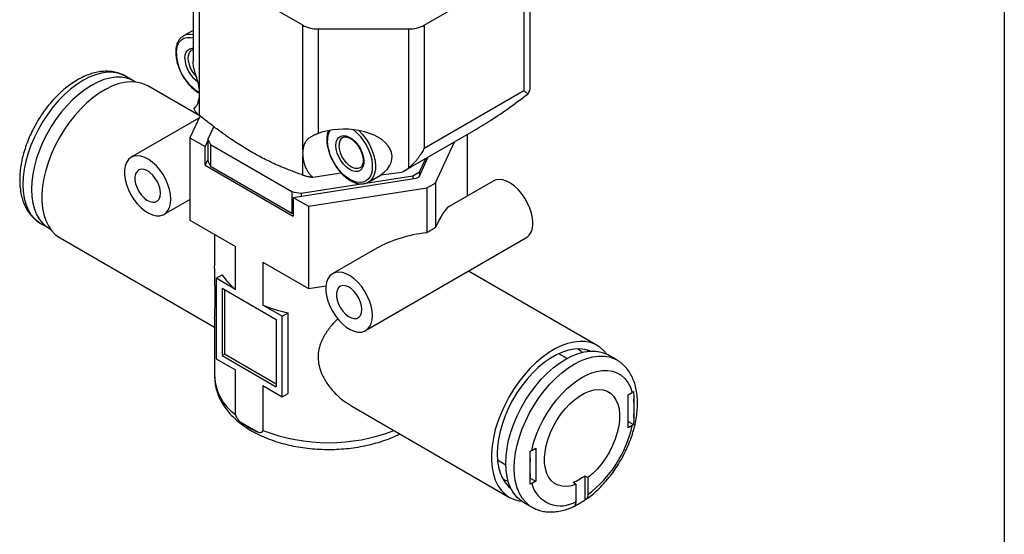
# Model space of a CAD drawing. Header units: millimetres. Extents: x 13 to 546, y 13 to 419.
# Tile 18 of 20: x 456 to 546, y 306 to 353. Entities that reach past the tile are written whole.
import ezdxf

# ---------------------------------------------------------------- set-up
doc = ezdxf.new("R2010")
doc.units = ezdxf.units.MM
doc.header["$LTSCALE"] = 2
doc.linetypes.add('SLD-Solid', pattern=[0])
doc.layers.add('TEXT', color=140, linetype='SLD-Solid', lineweight=25)

msp = doc.modelspace()

# ---------------------------------------------------------------- linework, layer by layer
for p, q in [((502.847, 346.424), (502.847, 368.327)), ((502.262, 366.356), (502.262, 346.154)), ((472.068, 358.383), (472.068, 348.842)), ((482.089, 352.12), (472.654, 357.567)), ((472.654, 346.188), (472.654, 357.567)), ((493.16, 352.12), (498.16, 355.007)), ((472.068, 351.645), (471.19, 351.138)), ((482.089, 340.742), (482.089, 352.12)), ((483.503, 351.782), (491.746, 351.782)), ((483.503, 351.782), (483.503, 342.241)), ((491.746, 351.782), (491.746, 339.107)), ((493.16, 352.12), (493.16, 340.899)), ((466.68, 347.018), (465.902, 347.467)), ((472.617, 343.879), (467.936, 346.581)), ((493.16, 340.899), (502.262, 346.154)), ((472.654, 343.894), (472.654, 345.592)), ((472.285, 344.642), (472.133, 344.529)), ((472.609, 343.635), (466.432, 340.069)), ((472.71, 343.851), (471.785, 341.86)), ((473.959, 342.883), (473.421, 341.726)), ((491.331, 338.829), (497.498, 342.389)), ((471.785, 341.86), (471.785, 334.348)), ((471.785, 341.86), (473.173, 341.058)), ((473.421, 341.593), (473.173, 341.058)), ((473.421, 341.726), (473.421, 339.766)), ((494.207, 337.751), (495.943, 341.491)), ((497.1, 342.159), (497.1, 336.546)), ((473.173, 339.344), (473.173, 341.058)), ((473.651, 341.232), (481.092, 336.936)), ((473.651, 341.232), (473.651, 339.272)), ((473.421, 339.878), (473.173, 339.344)), ((482.089, 338.447), (482.089, 340.145)), ((492.703, 338.302), (493.539, 340.103)), ((492.74, 338.738), (493.313, 339.973)), ((473.173, 339.344), (481.216, 334.701)), ((473.651, 339.272), (481.092, 334.976)), ((487.328, 339.107), (487.306, 339.095)), ((492.74, 338.738), (492.74, 338.381)), ((481.216, 336.416), (492.443, 338.152)), ((482.997, 338.258), (485.576, 338.651)), ((487.846, 337.716), (492.114, 338.376)), ((488.078, 337.808), (489.245, 338.482)), ((492.114, 338.376), (492.114, 338.101)), ((499.454, 337.905), (495.428, 335.581)), ((481.092, 336.936), (481.092, 334.976)), ((481.948, 336.804), (487.421, 337.65)), ((482.604, 335.614), (493.399, 337.284)), ((493.399, 337.284), (493.399, 333.194)), ((494.207, 337.751), (494.207, 333.66)), ((469.431, 334.872), (471.785, 336.231)), ((481.216, 336.416), (482.604, 335.614)), ((481.216, 336.416), (481.216, 334.701)), ((481.948, 336.804), (481.948, 336.529)), ((482.604, 335.614), (482.604, 328.102)), ((471.785, 334.348), (475.95, 331.943)), ((458.153, 334.043), (458.93, 333.594)), ((459.937, 332.725), (474.043, 324.582)), ((474.043, 333.045), (474.043, 330.363)), ((487.816, 324.259), (502.453, 332.709)), ((475.95, 328.024), (475.95, 331.943)), ((488.842, 331.779), (484.817, 329.455)), ((478.439, 330.506), (482.604, 328.102)), ((478.439, 330.506), (478.439, 326.587)), ((474.19, 329.04), (474.726, 329.35)), ((474.19, 329.04), (474.19, 321.691)), ((475.95, 328.024), (474.19, 329.04)), ((508.948, 322.906), (497.21, 329.682)), ((474.72, 328.122), (479.67, 325.264)), ((474.72, 328.122), (474.72, 321.998)), ((474.932, 327.999), (474.932, 322.12)), ((482.604, 328.102), (484.209, 328.35)), ((480.2, 325.571), (478.439, 326.587)), ((474.043, 325.268), (474.043, 320.058)), ((479.67, 325.264), (479.67, 319.14)), ((480.2, 325.571), (480.736, 325.88)), ((480.2, 318.222), (480.2, 325.571)), ((480.736, 318.531), (480.736, 325.88)), ((474.19, 321.691), (475.95, 320.675)), ((474.932, 322.12), (474.72, 321.998)), ((474.72, 321.998), (479.67, 319.14)), ((479.67, 319.385), (474.932, 322.12)), ((506.201, 321.721), (505.446, 322.156)), ((508.149, 322.378), (508.044, 322.483)), ((510.733, 321.587), (509.955, 322.036)), ((475.95, 316.592), (475.95, 320.675)), ((478.439, 319.238), (480.2, 318.222)), ((478.439, 319.238), (478.439, 315.155)), ((480.2, 318.222), (480.736, 318.531)), ((511.786, 318.414), (512.155, 318.627)), ((511.786, 315.393), (511.786, 318.414)), ((486.612, 317.326), (500.949, 309.049)), ((512.281, 318.036), (512.281, 316.344)), ((476.382, 315.935), (478.007, 314.997)), ((511.786, 315.965), (512.271, 315.685)), ((512.155, 315.606), (511.786, 315.393)), ((502.975, 313.328), (503.344, 313.54)), ((503.344, 313.54), (503.344, 310.519)), ((499.846, 312.457), (500.601, 312.021)), ((502.849, 310.898), (502.849, 312.59)), ((507.812, 311.024), (508.095, 310.86)), ((507.812, 311.024), (507.812, 308.802)), ((500.863, 310.043), (501.006, 310.005)), ((502.847, 310.806), (503.344, 310.519)), ((503.344, 310.519), (502.975, 310.306)), ((507.035, 310.248), (506.752, 310.411)), ((507.035, 308.683), (507.035, 310.248)), ((508.095, 310.86), (508.095, 309.296)), ((502.205, 308.612), (502.983, 308.163))]:
    msp.add_line(p, q)
at = {"flags": 128}
for points in [[(470.548, 349.555), (470.577, 349.938), (470.665, 350.276), (470.808, 350.56), (471.003, 350.78), (471.244, 350.931), (471.523, 351.008), (471.834, 351.01), (472.068, 350.965)], [(471.121, 351.094), (471.134, 351.103), (471.19, 351.138)], [(471.326, 349.106), (471.355, 349.405), (471.443, 349.655), (471.585, 349.846), (471.775, 349.967), (472.002, 350.014), (472.068, 350.014)], [(465.902, 347.467), (465.694, 347.575), (465.248, 347.734), (464.767, 347.817), (464.256, 347.823), (463.721, 347.751), (463.167, 347.603), (462.6, 347.379), (462.027, 347.083), (461.454, 346.718), (460.888, 346.287), (460.334, 345.796), (459.798, 345.25), (459.287, 344.654), (458.806, 344.015), (458.36, 343.341), (457.955, 342.639), (457.594, 341.915), (457.281, 341.18), (457.021, 340.439), (456.815, 339.702), (456.667, 338.976), (456.577, 338.27), (456.547, 337.592), (456.577, 336.947), (456.667, 336.345), (456.815, 335.791), (457.021, 335.291), (457.281, 334.851), (457.594, 334.476), (457.955, 334.17), (458.153, 334.043)], [(466.808, 346.939), (466.472, 347.126), (466.026, 347.285), (465.545, 347.368), (465.034, 347.374), (464.499, 347.302), (463.944, 347.154), (463.378, 346.93), (462.805, 346.634), (462.232, 346.269), (461.666, 345.838), (461.112, 345.347), (460.576, 344.801), (460.065, 344.205), (459.584, 343.566), (459.138, 342.892), (458.733, 342.19), (458.372, 341.466), (458.059, 340.731), (457.799, 339.99), (457.593, 339.253), (457.445, 338.527), (457.355, 337.821), (457.325, 337.143), (457.355, 336.498), (457.445, 335.896), (457.593, 335.342), (457.799, 334.842), (458.059, 334.402), (458.372, 334.027), (458.733, 333.721), (459.063, 333.523)], [(467.936, 346.581), (467.779, 346.665), (467.332, 346.838), (466.849, 346.934), (466.334, 346.954), (465.795, 346.896), (465.236, 346.761), (464.663, 346.551), (464.082, 346.267), (463.5, 345.914), (462.922, 345.494), (462.355, 345.012), (461.805, 344.474), (461.278, 343.884), (460.779, 343.25), (460.313, 342.577), (459.885, 341.874), (459.501, 341.146), (459.163, 340.403), (458.876, 339.653), (458.643, 338.902), (458.466, 338.159), (458.347, 337.432), (458.287, 336.728), (458.287, 336.055), (458.347, 335.421), (458.466, 334.832), (458.643, 334.293), (458.876, 333.811), (459.163, 333.392), (459.501, 333.038), (459.885, 332.755), (459.937, 332.725)], [(486.671, 342.592), (486.988, 342.329), (487.31, 341.993), (487.606, 341.611), (487.868, 341.195), (488.086, 340.757), (488.256, 340.308), (488.372, 339.862), (488.43, 339.433), (488.43, 339.031), (488.372, 338.669), (488.256, 338.357), (488.086, 338.105), (487.868, 337.918), (487.606, 337.804), (487.31, 337.764), (486.988, 337.801), (486.648, 337.912), (486.3, 338.096), (485.955, 338.346), (485.623, 338.656), (485.312, 339.016), (485.032, 339.416), (484.792, 339.845), (484.597, 340.29), (484.454, 340.739), (484.366, 341.178), (484.336, 341.595), (484.336, 341.595)], [(487.2, 342.515), (487.544, 342.15), (487.859, 341.737), (488.135, 341.289), (488.364, 340.817), (488.541, 340.336), (488.659, 339.86), (488.716, 339.401), (488.709, 338.975), (488.639, 338.592), (488.509, 338.264), (488.321, 338.001), (488.136, 337.844)], [(485.114, 341.146), (485.144, 341.445), (485.232, 341.695), (485.374, 341.886), (485.563, 342.007), (485.791, 342.054), (486.047, 342.024), (486.318, 341.919), (486.593, 341.743), (486.858, 341.505), (487.101, 341.216), (487.311, 340.889), (487.478, 340.54), (487.593, 340.184), (487.652, 339.84), (487.652, 339.522), (487.593, 339.246), (487.478, 339.024), (487.311, 338.867), (487.101, 338.783), (486.858, 338.774), (486.593, 338.842), (486.318, 338.984), (486.047, 339.192), (485.791, 339.457), (485.563, 339.767), (485.374, 340.107), (485.232, 340.461), (485.144, 340.813), (485.114, 341.146)], [(487.306, 339.095), (487.305, 339.095), (487.094, 339.035), (486.853, 339.054), (486.594, 339.151), (486.332, 339.32), (486.08, 339.552), (485.853, 339.835), (485.662, 340.154), (485.517, 340.49), (485.428, 340.827), (485.397, 341.146)], [(470.053, 336.246), (470.022, 336.678), (469.932, 337.132), (469.784, 337.596), (469.582, 338.057), (469.333, 338.5), (469.044, 338.914), (468.723, 339.287), (468.379, 339.607), (468.022, 339.866), (467.662, 340.056), (467.31, 340.171), (466.977, 340.209), (466.67, 340.168), (466.4, 340.05), (466.174, 339.857), (465.999, 339.595), (465.879, 339.273), (465.818, 338.899), (465.818, 338.483), (465.879, 338.038), (465.999, 337.577), (466.174, 337.113), (466.4, 336.66), (466.67, 336.229), (466.977, 335.835), (467.31, 335.487), (467.662, 335.196), (468.022, 334.971), (468.379, 334.818), (468.723, 334.741), (469.044, 334.743), (469.333, 334.823), (469.582, 334.979), (469.784, 335.207), (469.932, 335.5), (470.022, 335.85), (470.053, 336.246)], [(469.098, 336.797), (469.067, 337.126), (468.974, 337.473), (468.825, 337.821), (468.628, 338.149), (468.394, 338.441), (468.134, 338.68), (467.864, 338.855), (467.597, 338.954), (467.348, 338.974), (467.131, 338.913), (466.957, 338.774), (466.835, 338.564), (466.773, 338.296), (466.773, 337.983), (466.835, 337.643), (466.957, 337.293), (467.131, 336.953), (467.348, 336.641), (467.597, 336.373), (467.864, 336.165), (468.134, 336.027), (468.394, 335.967), (468.628, 335.988), (468.825, 336.089), (468.974, 336.264), (469.067, 336.504), (469.098, 336.797)], [(488.136, 337.844), (488.081, 337.81), (488.078, 337.808)], [(503.075, 334.082), (503.044, 334.514), (502.954, 334.968), (502.805, 335.433), (502.604, 335.893), (502.355, 336.337), (502.066, 336.751), (501.744, 337.123), (501.4, 337.444), (501.044, 337.703), (500.684, 337.892), (500.332, 338.008), (499.998, 338.046), (499.692, 338.005), (499.454, 337.905)], [(481.092, 334.976), (481.198, 334.958), (481.216, 334.955)], [(488.438, 325.633), (488.407, 326.064), (488.317, 326.519), (488.168, 326.983), (487.967, 327.443), (487.718, 327.887), (487.429, 328.301), (487.107, 328.674), (486.763, 328.994), (486.406, 329.253), (486.047, 329.443), (485.695, 329.558), (485.361, 329.596), (485.055, 329.555), (484.785, 329.436), (484.559, 329.244), (484.383, 328.982), (484.264, 328.66), (484.203, 328.285), (484.203, 327.87), (484.264, 327.425), (484.383, 326.964), (484.559, 326.5), (484.785, 326.046), (485.055, 325.616), (485.361, 325.221), (485.695, 324.874), (486.047, 324.583), (486.406, 324.358), (486.763, 324.205), (487.107, 324.128), (487.429, 324.129), (487.718, 324.209), (487.967, 324.366), (488.168, 324.593), (488.317, 324.887), (488.407, 325.236), (488.438, 325.633)], [(487.483, 326.184), (487.452, 326.513), (487.359, 326.86), (487.21, 327.207), (487.013, 327.536), (486.779, 327.828), (486.519, 328.067), (486.249, 328.241), (485.982, 328.341), (485.733, 328.361), (485.516, 328.299), (485.342, 328.16), (485.22, 327.951), (485.158, 327.683), (485.158, 327.37), (485.22, 327.029), (485.342, 326.68), (485.516, 326.339), (485.733, 326.027), (485.982, 325.76), (486.249, 325.551), (486.519, 325.413), (486.779, 325.353), (487.013, 325.374), (487.21, 325.475), (487.359, 325.651), (487.452, 325.891), (487.483, 326.184)], [(509.822, 322.108), (509.559, 322.424), (509.198, 322.742), (508.791, 322.989), (508.344, 323.162), (507.861, 323.259), (507.347, 323.278), (506.807, 323.22), (506.248, 323.085), (505.675, 322.875), (505.094, 322.591), (504.512, 322.238), (503.934, 321.818), (503.368, 321.337), (502.818, 320.798), (502.29, 320.208), (501.791, 319.574), (501.325, 318.901), (500.897, 318.198), (500.513, 317.471), (500.176, 316.728), (499.889, 315.977), (499.655, 315.226), (499.478, 314.483), (499.359, 313.756), (499.299, 313.052), (499.299, 312.38), (499.359, 311.745), (499.478, 311.156), (499.655, 310.617), (499.889, 310.136), (500.176, 309.716), (500.513, 309.363), (500.897, 309.079), (501.325, 308.869), (501.791, 308.734), (502.077, 308.691)], [(508.301, 322.391), (508.267, 322.405), (507.826, 322.538), (507.35, 322.594), (506.846, 322.572), (506.32, 322.473), (505.778, 322.298), (505.226, 322.049), (504.671, 321.728), (504.119, 321.34), (503.577, 320.89), (503.051, 320.381), (502.547, 319.821), (502.072, 319.216), (501.63, 318.573), (501.227, 317.9), (500.867, 317.204), (500.556, 316.493), (500.296, 315.777), (500.09, 315.063), (499.942, 314.36), (499.852, 313.675), (499.822, 313.018), (499.852, 312.395), (499.942, 311.814), (500.09, 311.282), (500.296, 310.806), (500.556, 310.389), (500.867, 310.039), (501.07, 309.867)], [(507.58, 322.277), (507.498, 322.354), (507.182, 322.595)], [(502.205, 308.612), (502.008, 308.739), (501.647, 309.045), (501.334, 309.42), (501.074, 309.86), (500.868, 310.36), (500.72, 310.914), (500.63, 311.516), (500.6, 312.161), (500.63, 312.839), (500.72, 313.545), (500.868, 314.271), (501.074, 315.008), (501.334, 315.748), (501.647, 316.484), (502.008, 317.207), (502.413, 317.91), (502.859, 318.584), (503.34, 319.223), (503.851, 319.818), (504.387, 320.365), (504.941, 320.856), (505.507, 321.287), (506.08, 321.652), (506.653, 321.948), (507.219, 322.172), (507.773, 322.32), (508.309, 322.392), (508.82, 322.386), (509.301, 322.303), (509.747, 322.144), (509.955, 322.036)], [(502.975, 308.168), (502.785, 308.29), (502.424, 308.596), (502.112, 308.971), (501.852, 309.411), (501.646, 309.911), (501.498, 310.465), (501.408, 311.067), (501.378, 311.711), (501.408, 312.39), (501.498, 313.096), (501.646, 313.822), (501.852, 314.559), (502.112, 315.299), (502.424, 316.035), (502.785, 316.758), (503.191, 317.461), (503.637, 318.135), (504.118, 318.774), (504.629, 319.369), (505.164, 319.916), (505.718, 320.407), (506.285, 320.838), (506.858, 321.203), (507.431, 321.499), (507.997, 321.723), (508.551, 321.871), (509.087, 321.943), (509.598, 321.937), (510.079, 321.854), (510.525, 321.695), (510.731, 321.588)], [(502.975, 313.328), (503.151, 314.014), (503.382, 314.707), (503.666, 315.396), (504, 316.074), (504.379, 316.731), (504.798, 317.36), (505.251, 317.952), (505.735, 318.5), (506.241, 318.998), (506.764, 319.438), (507.297, 319.815), (507.833, 320.125), (508.366, 320.363), (508.889, 320.527), (509.395, 320.614), (509.878, 320.623), (510.332, 320.555), (510.751, 320.41), (511.13, 320.19), (511.463, 319.897), (511.748, 319.536), (511.979, 319.111), (512.155, 318.627)], [(507.035, 310.248), (506.591, 310.107), (506.164, 310.043), (505.762, 310.057), (505.392, 310.149), (505.06, 310.316), (504.772, 310.556), (504.533, 310.865), (504.348, 311.238), (504.219, 311.667), (504.149, 312.146), (504.139, 312.665), (504.189, 313.216), (504.299, 313.789), (504.466, 314.374), (504.688, 314.961), (504.96, 315.539), (505.278, 316.098), (505.636, 316.628), (506.029, 317.12), (506.448, 317.566), (506.887, 317.957), (507.338, 318.287), (507.792, 318.55), (508.243, 318.74), (508.682, 318.856), (509.101, 318.894), (509.494, 318.855), (509.852, 318.738), (510.17, 318.546), (510.442, 318.283), (510.664, 317.952), (510.831, 317.56), (510.941, 317.114), (510.991, 316.621), (510.981, 316.09), (510.911, 315.53), (510.782, 314.952), (510.597, 314.366), (510.358, 313.781), (510.07, 313.208), (509.738, 312.657), (509.368, 312.138), (508.966, 311.661), (508.539, 311.232), (508.095, 310.86)]]:
    msp.add_lwpolyline(points, dxfattribs=at)
for centre, radius, start, end in [((483.446, 354.667), 2.886, 241.95976, 271.1441), ((491.803, 354.667), 2.886, 268.8559, 298.04024), ((471.774, 350.061), 1.225, 76.12488, 118.4802), ((474.927, 349.72), 4.382, 182.15109, 238.9711), ((472.385, 349.196), 0.782, 124.80126, 186.60932), ((474.09, 349.228), 2.767, 182.51961, 235.16251), ((474.096, 349.227), 2.49, 182.78978, 225.70704), ((469.751, 345.89), 2.918, 354.13627, 5.86373), ((486.188, 341.659), 1.852, 152.25438, 181.96777), ((477.656, 343.391), 4.55, 201.46819, 208.32873), ((486.174, 341.236), 0.782, 124.80126, 186.60932), ((484.992, 340.443), 2.918, 174.13627, 185.86373), ((477.656, 341.432), 4.55, 201.46819, 208.32873), ((487.104, 347.777), 10.652, 298.05201, 301.94261), ((487.153, 347.616), 10.842, 299.20354, 300.79108), ((484.313, 354.922), 18.272, 259.84953, 262.56439), ((487.563, 348.327), 12.49, 297.85549, 302.13914), ((501.568, 333.937), 1.514, 305.7921, 5.52008), ((479.705, 332.721), 6.013, 214.09684, 231.36055), ((483.732, 339.696), 14.137, 248.0144, 257.76535), ((478.527, 320.269), 4.489, 182.68892, 234.97207), ((505.992, 317.19), 6.346, 352.3383, 7.6617), ((482.026, 323.835), 9.709, 234.4575, 245.54788), ((501.604, 317.933), 10.805, 306.92649, 347.56404), ((484.444, 330.717), 16.68, 248.9008, 290.92774), ((509.138, 311.744), 6.346, 172.3383, 187.6617), ((505.024, 314.63), 4.558, 292.27697, 307.71765), ((501.42, 312.816), 2.348, 242.46444, 254.92687), ((505.607, 311), 2.722, 194.767, 301.64833), ((503.741, 314.629), 7.108, 295.05546, 304.93916)]:
    msp.add_arc(centre, radius, start, end)
for centre, major_axis, ratio, start_param, end_param in [((485.857, 340.105), (4.384, 0), 0.577382, 1.259333, 2.137487), ((485.857, 340.105), (4.384, 0), 0.577382, 5.585087, 7.542519), ((488.332, 340.561), (4.243, 0), 0.577382, 5.430013, 5.647623), ((494.33, 331.484), (1.309, 4.138), 0.201938, 0.217274, 1.081894), ((492.94, 330.681), (5.778, 1.082), 0.410779, 1.414753, 2.279373)]:
    msp.add_ellipse(centre, major_axis=major_axis, ratio=ratio, start_param=start_param, end_param=end_param)
for points, knots in [([(471.116, 351.082), (471.089, 351.066), (470.977, 351.001), (470.822, 350.822), (470.658, 350.553), (470.548, 350.231), (470.498, 349.919), (470.487, 349.644), (470.497, 349.356), (470.545, 348.994), (470.655, 348.553), (470.815, 348.109), (471.02, 347.674), (471.267, 347.258), (471.548, 346.87), (471.858, 346.519), (472.19, 346.218), (472.458, 346.013), (472.615, 345.931), (472.654, 345.911)], [0, 0, 0, 0, 0.020426, 0.085059, 0.150095, 0.216436, 0.284115, 0.323288, 0.359692, 0.428432, 0.497088, 0.565626, 0.634078, 0.702498, 0.770949, 0.839477, 0.908153, 0.97704, 1, 1, 1, 1]), ([(471.943, 349.834), (471.977, 349.858), (472.013, 349.883), (472.065, 349.885), (472.068, 349.885)], [0, 0, 0, 0, 0.9474, 1, 1, 1, 1]), ([(472.654, 346.188), (472.648, 346.24), (472.637, 346.341), (472.614, 346.492), (472.587, 346.636), (472.557, 346.773), (472.526, 346.902), (472.494, 347.023), (472.463, 347.135), (472.432, 347.238), (472.404, 347.332), (472.378, 347.418), (472.335, 347.559), (472.278, 347.755), (472.208, 348.002), (472.149, 348.235), (472.104, 348.452), (472.074, 348.654), (472.07, 348.78), (472.068, 348.842)], [0, 0, 0, 0, 0.0628603, 0.1222135, 0.1780617, 0.2304078, 0.2792548, 0.324607, 0.3664695, 0.4048489, 0.4397539, 0.471196, 0.4991911, 0.5945155, 0.6842526, 0.7689556, 0.8492821, 0.9260024, 1, 1, 1, 1]), ([(465.92, 347.446), (465.862, 347.483), (465.664, 347.608), (465.289, 347.751), (464.806, 347.875), (464.298, 347.926), (463.77, 347.91), (463.226, 347.823), (462.667, 347.667), (462.101, 347.441), (461.533, 347.147), (460.97, 346.79), (460.419, 346.373), (459.884, 345.902), (459.372, 345.382), (458.885, 344.819), (458.429, 344.219), (458.007, 343.586), (457.622, 342.928), (457.279, 342.248), (456.98, 341.555), (456.728, 340.853), (456.526, 340.15), (456.377, 339.449), (456.282, 338.758), (456.245, 338.083), (456.267, 337.429), (456.35, 336.803), (456.495, 336.213), (456.702, 335.668), (456.967, 335.177), (457.287, 334.744), (457.657, 334.383), (457.959, 334.146), (458.146, 334.053), (458.183, 334.034)], [0, 0, 0, 0, 0.01222, 0.04131, 0.070391, 0.09976, 0.129663, 0.160238, 0.191489, 0.223299, 0.255481, 0.287849, 0.320248, 0.352595, 0.384867, 0.417062, 0.449195, 0.481288, 0.513364, 0.545448, 0.57756, 0.609725, 0.641971, 0.674323, 0.7068, 0.739411, 0.772143, 0.804928, 0.837605, 0.869961, 0.901752, 0.932794, 0.963048, 0.992641, 1, 1, 1, 1]), ([(502.612, 345.842), (502.688, 345.955), (502.825, 346.157), (502.832, 346.342), (502.835, 346.424)], [0, 0, 0, 0, 0.556429, 1, 1, 1, 1]), ([(472.178, 344.559), (472.205, 344.574), (472.248, 344.597), (472.32, 344.68), (472.379, 344.759), (472.46, 344.895), (472.579, 345.151), (472.626, 345.427), (472.654, 345.592)], [0, 0, 0, 0, 0.163457, 0.256279, 0.354439, 0.458141, 0.676284, 1, 1, 1, 1]), ([(497.496, 342.392), (497.996, 342.688), (499.108, 343.345), (500.824, 344.494), (501.998, 345.379), (502.612, 345.842)], [0, 0, 0, 0, 0.280753, 0.623586, 1, 1, 1, 1]), ([(472.133, 344.529), (472.145, 344.503), (472.169, 344.451), (472.214, 344.371), (472.268, 344.292), (472.329, 344.211), (472.399, 344.131), (472.476, 344.051), (472.561, 343.972), (472.623, 343.92), (472.654, 343.894)], [0, 0, 0, 0, 0.121451, 0.243826, 0.367173, 0.491535, 0.616956, 0.74348, 0.871148, 1, 1, 1, 1]), ([(482.089, 338.447), (481.928, 338.504), (481.61, 338.615), (481.135, 338.791), (480.669, 338.972), (480.209, 339.161), (479.506, 339.464), (478.563, 339.912), (477.37, 340.556), (476.182, 341.286), (475.132, 342), (474.222, 342.666), (473.443, 343.261), (472.92, 343.681), (472.654, 343.894)], [0, 0, 0, 0, 0.051784, 0.102408, 0.152044, 0.200889, 0.249167, 0.375471, 0.500003, 0.624642, 0.751179, 0.831884, 0.914523, 1, 1, 1, 1]), ([(484.417, 342.473), (484.392, 342.406), (484.325, 342.232), (484.285, 341.959), (484.28, 341.753), (484.278, 341.677)], [0, 0, 0, 0, 0.285347, 0.738002, 1, 1, 1, 1]), ([(483.503, 342.241), (483.465, 342.227), (483.388, 342.198), (483.275, 342.154), (483.163, 342.107), (483.054, 342.057), (482.947, 342.004), (482.843, 341.946), (482.743, 341.883), (482.648, 341.815), (482.557, 341.739), (482.468, 341.653), (482.38, 341.549), (482.291, 341.415), (482.205, 341.24), (482.13, 341.016), (482.103, 340.837), (482.089, 340.742)], [0, 0, 0, 0, 0.044127, 0.089086, 0.135082, 0.182304, 0.23093, 0.281121, 0.333022, 0.386768, 0.442476, 0.500255, 0.566596, 0.649664, 0.749557, 0.866326, 1, 1, 1, 1]), ([(484.278, 341.677), (484.279, 341.605), (484.284, 341.396), (484.334, 341.034), (484.443, 340.593), (484.603, 340.149), (484.809, 339.714), (485.055, 339.298), (485.337, 338.91), (485.647, 338.56), (485.978, 338.255), (486.325, 338.004), (486.679, 337.813), (487.032, 337.688), (487.377, 337.634), (487.701, 337.658), (487.96, 337.732), (488.091, 337.823), (488.138, 337.856)], [0, 0, 0, 0, 0.035206, 0.101683, 0.168079, 0.234362, 0.30056, 0.366728, 0.432926, 0.499199, 0.565614, 0.632233, 0.69909, 0.766132, 0.832962, 0.898912, 0.96333, 1, 1, 1, 1]), ([(485.731, 341.874), (485.768, 341.894), (485.848, 341.936), (486.016, 341.942), (486.228, 341.894), (486.463, 341.779), (486.7, 341.605), (486.929, 341.379), (487.139, 341.11), (487.319, 340.811), (487.461, 340.496), (487.557, 340.181), (487.604, 339.882), (487.602, 339.615), (487.555, 339.392), (487.469, 339.228), (487.388, 339.135), (487.324, 339.11), (487.307, 339.104)], [0, 0, 0, 0, 0.056346, 0.120563, 0.189301, 0.25521, 0.320656, 0.386258, 0.45219, 0.518344, 0.584538, 0.650519, 0.71608, 0.781076, 0.845587, 0.910167, 0.976546, 1, 1, 1, 1]), ([(493.16, 340.899), (493.126, 340.833), (493.06, 340.705), (492.958, 340.527), (492.86, 340.368), (492.768, 340.228), (492.683, 340.107), (492.607, 340.003), (492.494, 339.855), (492.34, 339.67), (492.139, 339.455), (491.943, 339.267), (491.81, 339.159), (491.746, 339.107)], [0, 0, 0, 0, 0.095065, 0.182207, 0.261426, 0.332723, 0.396098, 0.451553, 0.49909, 0.63643, 0.765629, 0.886781, 1, 1, 1, 1]), ([(482.089, 340.145), (482.094, 340.096), (482.105, 340.002), (482.128, 339.862), (482.155, 339.731), (482.185, 339.609), (482.216, 339.496), (482.249, 339.393), (482.281, 339.3), (482.313, 339.216), (482.374, 339.071), (482.476, 338.87), (482.635, 338.629), (482.806, 338.424), (482.935, 338.311), (482.997, 338.258)], [0, 0, 0, 0, 0.0746932, 0.1445947, 0.2097057, 0.2700283, 0.3255646, 0.376318, 0.4222924, 0.4634936, 0.4999295, 0.6409125, 0.7707369, 0.8901237, 1, 1, 1, 1]), ([(482.089, 338.447), (482.121, 338.437), (482.186, 338.415), (482.291, 338.385), (482.399, 338.358), (482.513, 338.333), (482.629, 338.31), (482.749, 338.29), (482.872, 338.272), (482.955, 338.262), (482.997, 338.258)], [0, 0, 0, 0, 0.128852, 0.25652, 0.383044, 0.508465, 0.632827, 0.756174, 0.878549, 1, 1, 1, 1]), ([(494.207, 333.66), (494.142, 333.62), (494.013, 333.539), (493.812, 333.421), (493.608, 333.305), (493.469, 333.231), (493.399, 333.194)], [0, 0, 0, 0, 0.2500586, 0.5, 0.7499414, 1, 1, 1, 1]), ([(474.046, 325.267), (474.045, 325.301), (474.039, 325.482), (474.063, 325.917), (474.082, 326.569), (474.09, 327.269), (474.081, 328.065), (474.062, 329.005), (474.039, 329.786), (474.045, 330.27), (474.046, 330.363)], [0, 0, 0, 0, 0.0429104, 0.2296514, 0.3656005, 0.5053314, 0.6408926, 0.7804162, 0.9577015, 1, 1, 1, 1]), ([(485.294, 325.339), (485.175, 325.226), (484.786, 324.853), (484.261, 324.167), (483.79, 323.351), (483.534, 322.554), (483.457, 321.817), (483.545, 321.065), (483.806, 320.264), (484.268, 319.432), (484.968, 318.577), (485.759, 317.85), (486.368, 317.494), (486.623, 317.345)], [0, 0, 0, 0, 0.046123, 0.151655, 0.259735, 0.338419, 0.419291, 0.497751, 0.578503, 0.681111, 0.786384, 0.910336, 1, 1, 1, 1]), ([(507.91, 308.856), (508.013, 308.927), (508.304, 309.125), (508.765, 309.514), (509.288, 310.01), (509.786, 310.555), (510.257, 311.139), (510.694, 311.758), (511.096, 312.406), (511.458, 313.077), (511.778, 313.765), (512.051, 314.463), (512.275, 315.167), (512.448, 315.87), (512.568, 316.565), (512.631, 317.249), (512.636, 317.913), (512.58, 318.552), (512.463, 319.159), (512.283, 319.725), (512.043, 320.241), (511.747, 320.701), (511.399, 321.094), (511.058, 321.391), (510.819, 321.528), (510.727, 321.58)], [0, 0, 0, 0, 0.025384, 0.070951, 0.116421, 0.16178, 0.207042, 0.252233, 0.297384, 0.342531, 0.387705, 0.432938, 0.478268, 0.523731, 0.569359, 0.615174, 0.661173, 0.707306, 0.753397, 0.79918, 0.844319, 0.8885, 0.931567, 0.973597, 1, 1, 1, 1]), ([(474.05, 320.036), (474.052, 319.896), (474.055, 319.562), (474.148, 319.041), (474.313, 318.479), (474.552, 317.932), (474.86, 317.402), (475.238, 316.891), (475.685, 316.403), (476.198, 315.94), (476.774, 315.507), (477.409, 315.109), (478.097, 314.748), (478.83, 314.427), (479.602, 314.149), (480.408, 313.914), (481.24, 313.723), (482.094, 313.577), (482.964, 313.477), (483.843, 313.423), (484.726, 313.415), (485.607, 313.453), (486.481, 313.536), (487.341, 313.666), (488.181, 313.84), (488.998, 314.059), (489.782, 314.324), (490.429, 314.581), (490.795, 314.767), (490.927, 314.834)], [0, 0, 0, 0, 0.025378, 0.060147, 0.095002, 0.130215, 0.166009, 0.20253, 0.239821, 0.277815, 0.316363, 0.355274, 0.394371, 0.433502, 0.472579, 0.511569, 0.550466, 0.589277, 0.628022, 0.666721, 0.705401, 0.744088, 0.782801, 0.821566, 0.86041, 0.899361, 0.93844, 0.977666, 1, 1, 1, 1]), ([(512.271, 318.706), (512.273, 318.631), (512.278, 318.481), (512.281, 318.258), (512.281, 318.11), (512.281, 318.036)], [0, 0, 0, 0, 0.33131, 0.664352, 1, 1, 1, 1]), ([(475.95, 316.592), (475.951, 316.578), (475.952, 316.55), (475.963, 316.504), (475.98, 316.454), (476.004, 316.402), (476.034, 316.346), (476.072, 316.288), (476.135, 316.197), (476.239, 316.074), (476.331, 315.984), (476.382, 315.935)], [0, 0, 0, 0, 0.059462, 0.120142, 0.184069, 0.252985, 0.328288, 0.411053, 0.502091, 0.728351, 1, 1, 1, 1]), ([(512.281, 316.344), (512.281, 316.232), (512.281, 316.011), (512.274, 315.793), (512.271, 315.685)], [0, 0, 0, 0, 0.5024433, 1, 1, 1, 1]), ([(478.007, 314.997), (478.032, 314.992), (478.078, 314.982), (478.147, 314.974), (478.213, 314.972), (478.281, 314.98), (478.346, 314.998), (478.399, 315.034), (478.433, 315.085), (478.437, 315.133), (478.439, 315.155)], [0, 0, 0, 0, 0.131254, 0.248058, 0.3758, 0.499708, 0.652315, 0.781948, 0.894785, 1, 1, 1, 1]), ([(502.849, 312.59), (502.848, 312.702), (502.848, 312.923), (502.841, 313.149), (502.838, 313.261)], [0, 0, 0, 0, 0.5024433, 1, 1, 1, 1]), ([(502.838, 310.24), (502.841, 310.312), (502.846, 310.456), (502.848, 310.676), (502.848, 310.824), (502.849, 310.898)], [0, 0, 0, 0, 0.3313098, 0.6643518, 1, 1, 1, 1]), ([(508.095, 309.296), (508.095, 309.268), (508.093, 309.213), (508.082, 309.138), (508.065, 309.07), (508.041, 309.009), (508.013, 308.956), (507.98, 308.91), (507.943, 308.872), (507.902, 308.842), (507.859, 308.818), (507.828, 308.807), (507.812, 308.802)], [0, 0, 0, 0, 0.111015, 0.219584, 0.325707, 0.429381, 0.530605, 0.62938, 0.725705, 0.819582, 0.911013, 1, 1, 1, 1]), ([(502.976, 308.174), (503.096, 308.107), (503.36, 307.961), (503.809, 307.815), (504.303, 307.724), (504.82, 307.703), (505.356, 307.75), (505.907, 307.87), (506.391, 308.023), (506.688, 308.163), (506.798, 308.215)], [0, 0, 0, 0, 0.1089297, 0.2389615, 0.3695318, 0.501927, 0.6370551, 0.7752762, 0.9163482, 1, 1, 1, 1]), ([(506.799, 308.213), (506.82, 308.222), (506.881, 308.249), (506.957, 308.341), (507.022, 308.486), (507.03, 308.616), (507.035, 308.683)], [0, 0, 0, 0, 0.142869, 0.4116688, 0.6973874, 1, 1, 1, 1])]:
    msp.add_open_spline(points, degree=3, knots=knots)
for points in [[(502.612, 345.842), (502.518, 345.933), (502.4, 346.038), (502.262, 346.154)], [(489.215, 338.478), (489.852, 338.546), (490.487, 338.626), (491.122, 338.716)], [(512.155, 318.627), (512.197, 318.652), (512.236, 318.679), (512.271, 318.706)], [(512.271, 315.685), (512.236, 315.657), (512.198, 315.631), (512.155, 315.606)], [(502.838, 313.261), (502.887, 313.281), (502.932, 313.303), (502.975, 313.328)], [(502.975, 310.306), (502.933, 310.282), (502.887, 310.259), (502.838, 310.24)]]:
    msp.add_open_spline(points, degree=3)
at = {"layer": 'TEXT'}
msp.add_line((546.1, 419.1), (546.1, 12.7), dxfattribs=at)

doc.saveas('drawing.dxf')
